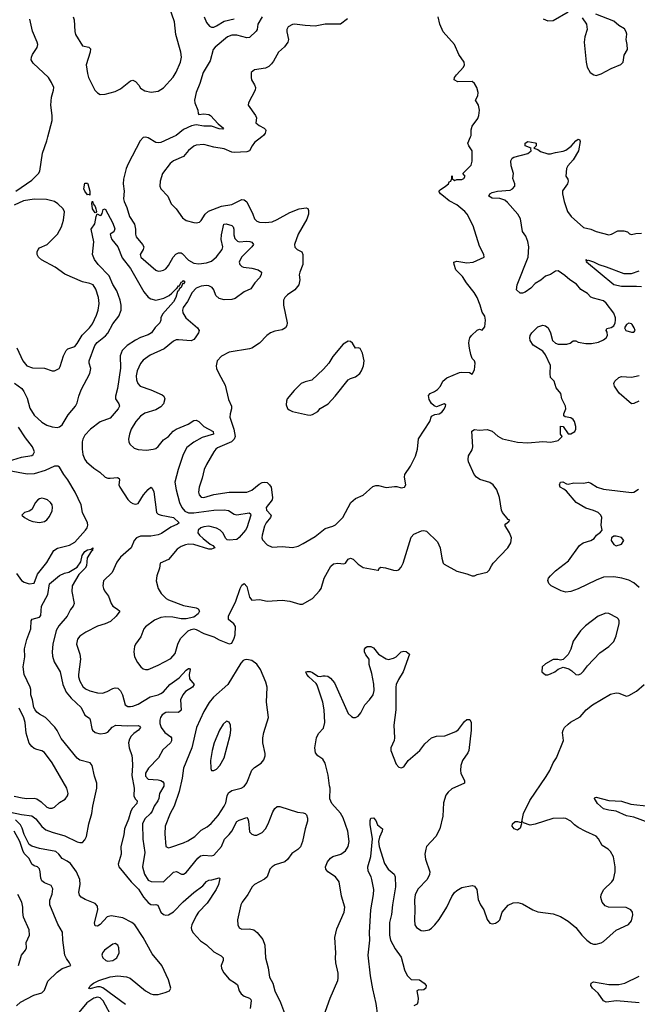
# Model space of a CAD drawing. Header units: inches. Extents: x 1449094 to 1618372, y 389908 to 534307.
# Tile 129 of 256: x 1493614 to 1498496, y 473142 to 480926. Entities that reach past the tile are written whole.
import ezdxf

# ---------------------------------------------------------------- set-up
doc = ezdxf.new("R2010")
doc.units = ezdxf.units.IN
doc.header["$MEASUREMENT"] = 0
doc.layers.add('B4497', color=7, linetype='Continuous')
doc.layers.add('B4498', color=7, linetype='Continuous')

msp = doc.modelspace()

# ---------------------------------------------------------------- linework, layer by layer
at = {"layer": 'B4497', "color": 5}
for points, elevation in [([(1493585.1, 479570), (1493710, 479658.7), (1493763.6, 479710), (1493773.3, 479730), (1493794.7, 479870), (1493829.7, 479970), (1493837.2, 480000)], 660), ([(1494826.6, 480000), (1494730, 479955.9), (1494710, 479952.5), (1494690, 479956.8), (1494630, 479993.5), (1494610, 479997.6), (1494590, 479995.1), (1494566.7, 479970), (1494472.4, 479787.6), (1494456.1, 479750), (1494435.1, 479664.9), (1494432.4, 479630), (1494439.6, 479570), (1494435.6, 479510), (1494440.9, 479490), (1494461.8, 479441.8), (1494483.2, 479370), (1494522.2, 479310), (1494529.1, 479270.9), (1494528.9, 479230), (1494535.3, 479210), (1494584.4, 479150), (1494594.9, 479130), (1494590.4, 479110), (1494566.7, 479070), (1494572.4, 479050), (1494690, 478946), (1494710, 478939.3), (1494730, 478941.3), (1494750, 478945.7), (1494770, 478957.6), (1494790, 478982.4), (1494826.6, 479050), (1494848.4, 479071.6), (1494870, 479083), (1494890, 479082.3), (1494897.7, 479077.7), (1494950, 479026.4), (1494990, 479002.2), (1495030, 478997.3), (1495090, 479003.5), (1495130, 479018.7), (1495170, 479052.6), (1495214.5, 479110), (1495220.6, 479130), (1495208.2, 479190), (1495210, 479226), (1495228.3, 479310), (1495247.7, 479312.3), (1495290, 479299.6), (1495302.6, 479290), (1495308.1, 479270), (1495306.5, 479226.5), (1495315.8, 479195.8), (1495334.8, 479174.8), (1495350.2, 479170.2), (1495410, 479176.4), (1495433.9, 479173.9), (1495448.1, 479168.1), (1495461.6, 479150), (1495448, 479130), (1495368.1, 479050), (1495350.2, 479010), (1495353.4, 478990), (1495370, 478974.6), (1495382.8, 478970), (1495450, 478962.9), (1495498.8, 478950), (1495525.5, 478930), (1495523.8, 478910), (1495510, 478885.2), (1495474, 478846), (1495442.2, 478797.8), (1495390, 478775.1), (1495316.6, 478723.4), (1495290, 478713.5), (1495230, 478710.6), (1495190, 478721.1), (1495166, 478746), (1495149, 478790), (1495135.8, 478810), (1495110, 478821.3), (1495090, 478823.8), (1495050, 478818.7), (1495010, 478803.9), (1494979, 478770), (1494940.4, 478699.6), (1494905.4, 478650), (1494900.2, 478630), (1494903.2, 478610), (1494926.5, 478570), (1495020.3, 478490), (1495032, 478470), (1495027.4, 478450), (1495000.3, 478410), (1494990, 478396.9), (1494970, 478387.6), (1494870, 478396.5), (1494850, 478394.8), (1494830, 478386.2), (1494756, 478324), (1494646.9, 478273.1), (1494590, 478233.7), (1494570, 478209.6), (1494542, 478150), (1494536, 478110), (1494538.8, 478078.8), (1494549.1, 478050), (1494567.2, 478030), (1494650, 477999.7), (1494739.5, 477959.5), (1494754.4, 477950), (1494762.6, 477930), (1494750.3, 477890), (1494730, 477866.6), (1494690, 477843.1), (1494603.7, 477816.3), (1494570, 477791), (1494531.3, 477750), (1494494.7, 477690), (1494482.7, 477650), (1494475.3, 477610), (1494476.4, 477590), (1494485.5, 477570), (1494519.3, 477539.3), (1494550, 477527.9), (1494616.9, 477523.1), (1494670, 477530.3), (1494690, 477537.6), (1494707.7, 477552.3), (1494750, 477605.2), (1494791.1, 477630), (1494827.6, 477672.4), (1494850, 477689.1), (1494946.6, 477730), (1494990, 477757.3), (1495010, 477760.7), (1495030, 477750.7), (1495070.5, 477710), (1495142.4, 477670), (1495146, 477650), (1495056.8, 477623.2), (1494990, 477586.1), (1494936.8, 477543.2), (1494906, 477490), (1494866.2, 477370), (1494841.5, 477270), (1494850.2, 477210), (1494878.5, 477110), (1494896.6, 477070), (1494920.8, 477040.8), (1494950, 477026.8), (1494990, 477027.1), (1495150, 477049.2), (1495231.2, 477051.2), (1495265.9, 477045.9), (1495310, 477018.2), (1495330, 477012.6), (1495428.6, 477028.6), (1495438.8, 477018.8), (1495440.8, 477010), (1495409.5, 476910), (1495399.1, 476890), (1495350, 476832.8), (1495330, 476816.8), (1495271, 476811), (1495255.1, 476815.1), (1495245, 476825), (1495220.5, 476870), (1495199.9, 476890), (1495170, 476907.8), (1495110, 476923.1), (1495070, 476918), (1495046.9, 476910), (1495025.2, 476890), (1495022.4, 476870), (1495036.5, 476850), (1495064.2, 476824.2), (1495120.2, 476780.2), (1495140.7, 476770), (1495156, 476750), (1495130, 476739.5), (1495110, 476740.5), (1494990, 476778.1), (1494950, 476779.5), (1494925.3, 476774.7), (1494890, 476761.5), (1494859.7, 476740.3), (1494790, 476659.8), (1494725.5, 476630), (1494720.4, 476590), (1494698.4, 476530), (1494694, 476490), (1494708.7, 476430), (1494732.2, 476390), (1494771.8, 476351.8), (1494790, 476341.3), (1494910, 476295.6), (1495010, 476277.3), (1495024.7, 476270), (1495034.8, 476250), (1495024.7, 476230), (1494990, 476204), (1494930.7, 476189.3), (1494890.5, 476189.5), (1494824.1, 476204.1), (1494770, 476205.3), (1494730, 476200.3), (1494680.8, 476179.2), (1494610, 476127.6), (1494595.3, 476110), (1494572.9, 476047.1), (1494529.2, 475990), (1494520.8, 475970), (1494515.6, 475930), (1494522, 475890), (1494544.8, 475844.8), (1494570.7, 475810), (1494590, 475795.5), (1494610, 475790.4), (1494630.5, 475790.5), (1494710, 475822.4), (1494810, 475875.5), (1494843.8, 475916.2), (1494864.2, 475990), (1494886.3, 476033.7), (1494945.6, 476094.4), (1494970, 476106.4), (1494990, 476110.7), (1495010, 476106), (1495070, 476074), (1495147.7, 476047.7), (1495190, 476023.8), (1495270, 475991), (1495290, 475998), (1495310, 476038), (1495316.9, 476063.1), (1495319.2, 476130), (1495307.6, 476150), (1495265.6, 476185.6), (1495265.6, 476210), (1495322.6, 476330), (1495356.3, 476430), (1495370, 476455.5), (1495390, 476470.4), (1495410, 476444.7), (1495430, 476360.7), (1495450, 476337.1), (1495510, 476341.6), (1495570, 476330.7), (1495690, 476336.3), (1495750, 476330.4), (1495830, 476304.9), (1495850, 476304.9), (1495930, 476350.5), (1495984.5, 476410), (1495997, 476430), (1496022, 476510), (1496074, 476606), (1496094.9, 476625.1), (1496130, 476630.4), (1496176.3, 476623.7), (1496190, 476630.7), (1496210, 476660.7), (1496230, 476670.7), (1496250, 476660.7), (1496290, 476622), (1496330, 476596.3), (1496446, 476574), (1496450, 476574), (1496455.3, 476590), (1496470, 476597.3), (1496506.3, 476593.7), (1496570, 476574.3), (1496590, 476572), (1496610, 476577.1), (1496630, 476597.3), (1496645.6, 476630), (1496710, 476836), (1496730, 476859.1), (1496790, 476884.9), (1496810, 476887.3), (1496830, 476882.8), (1496917.3, 476797.3), (1496937.1, 476750), (1496950.5, 476670.5), (1496962.8, 476630), (1496970, 476621), (1497070, 476566), (1497150, 476546), (1497190, 476531), (1497210, 476531), (1497230, 476541), (1497310, 476558), (1497325.6, 476574.4), (1497342.7, 476610), (1497358, 476630), (1497473.2, 476750), (1497497.2, 476790), (1497502.7, 476830), (1497486.6, 476870), (1497449.5, 476930), (1497458, 476942), (1497482, 476958), (1497488.7, 476970), (1497475.3, 476975.3), (1497429.6, 477030), (1497421.6, 477050), (1497407.9, 477147.9), (1497385.1, 477210), (1497357, 477250), (1497330, 477267.6), (1497251, 477291), (1497224.5, 477310), (1497207, 477330), (1497162.9, 477430), (1497159.6, 477450), (1497162.4, 477477.6), (1497190, 477526), (1497195.6, 477550), (1497187, 477673), (1497210, 477686.4), (1497250, 477681.7), (1497310, 477686.7), (1497350, 477672.7), (1497392.7, 477632.7), (1497430, 477612), (1497550, 477587.2), (1497630, 477582), (1497750, 477592), (1497813.2, 477586.8), (1497870, 477600.7), (1497902, 477630), (1497889.5, 477649.5), (1497890, 477712), (1497910, 477711), (1497950, 477652), (1497970, 477651.3), (1498002, 477670), (1498009, 477690), (1498009.2, 477710), (1497999.5, 477750), (1497990, 477765.2), (1497970, 477779.5), (1497926.6, 477786.6), (1497915.3, 477795.3), (1497916, 477810), (1497931.6, 477850), (1497929.6, 477870), (1497899.6, 477930), (1497891.8, 477970), (1497855.3, 478015.3), (1497839, 478070), (1497810, 478098), (1497806.9, 478130), (1497810, 478192.3), (1497770, 478277.6), (1497750, 478305.1), (1497672.1, 478352.1), (1497649.4, 478390), (1497646, 478410), (1497649.2, 478430), (1497661.2, 478450), (1497710, 478498.8), (1497750, 478510.4), (1497770, 478505.3), (1497791.8, 478490), (1497811.1, 478451.1), (1497826.9, 478390), (1497850, 478369.1), (1497870, 478362), (1497938.2, 478361.8), (1497965.2, 478370), (1497990, 478386.8), (1498010, 478386.8), (1498030, 478377.3), (1498090, 478366), (1498134.7, 478365.3), (1498190, 478377.3), (1498230, 478394.4), (1498249.5, 478410), (1498259.6, 478430), (1498256.9, 478456.9), (1498249.3, 478470), (1498254, 478486), (1498290, 478492.2), (1498310, 478506), (1498321, 478530), (1498323.5, 478550), (1498323.5, 478570), (1498310, 478605.2), (1498250, 478686), (1498230, 478704.5), (1498150, 478724), (1498130, 478734), (1498102.8, 478762.8), (1498050, 478793.6), (1498016.4, 478836.4), (1497962.7, 478870), (1497924.5, 478904.5), (1497870, 478941.2), (1497850, 478939.3), (1497810, 478912.7), (1497770, 478898), (1497734.1, 478865.9), (1497690, 478841.3), (1497655.8, 478804.2), (1497610, 478772.4), (1497590, 478765.1), (1497570, 478764.7), (1497542, 478790), (1497546, 478830), (1497632.9, 479050), (1497638.5, 479130), (1497630, 479174), (1497613.9, 479213.9), (1497590, 479253.2), (1497572.3, 479352.3), (1497551.1, 479390), (1497470, 479481.4), (1497450, 479498.4), (1497410, 479511.8), (1497350, 479515.3), (1497323, 479530), (1497329.7, 479550), (1497350, 479559.7), (1497391.6, 479571.6), (1497490, 479578.5), (1497509.8, 479590.2), (1497528.2, 479610), (1497527.1, 479630), (1497511.3, 479670), (1497517.2, 479710), (1497499.3, 479770), (1497495.3, 479810), (1497507.9, 479832.1), (1497519.8, 479840.2), (1497630, 479868.8), (1497656.3, 479890), (1497654, 479906), (1497658, 479910), (1497609.3, 479929.3), (1497609.2, 479950.8), (1497630, 479962.8), (1497690, 479954), (1497696, 479950), (1497697.3, 479930), (1497678, 479910), (1497710, 479899.5), (1497730, 479885.2), (1497790, 479865.3), (1497810, 479865.3), (1497850, 479876.9), (1497910, 479885.8), (1497930, 479894.3), (1497972.5, 479927.5), (1498010, 479968.2), (1498030, 479982), (1498038.4, 479978.4), (1498044.5, 479964.5), (1498032.2, 479890), (1497990, 479818.7), (1497948.1, 479770), (1497937.4, 479750), (1497930.6, 479690.6), (1497946, 479666), (1497950.5, 479650), (1497944.4, 479630), (1497905.6, 479574.4), (1497904.4, 479550), (1497917.3, 479490), (1497945.3, 479410), (1497974, 479370), (1498070, 479283), (1498130, 479270.6), (1498170, 479250.7), (1498270, 479226), (1498293.2, 479230), (1498341.7, 479258.3), (1498390, 479258.4), (1498418, 479250), (1498434.4, 479234.4), (1498450, 479227.7), (1498483.9, 479236.1), (1498530, 479239.6)], 660), ([(1495528.9, 480000), (1495470, 479956.4), (1495451.3, 479930), (1495432, 479890), (1495410, 479881.2), (1495310, 479876.1), (1495290, 479879.9), (1495230, 479905), (1495150, 479919.5), (1495070, 479940.3), (1495010, 479934.2), (1494990, 479927.6), (1494950, 479892.5), (1494910, 479845.7), (1494830, 479811.1), (1494804.9, 479790), (1494744, 479710), (1494724.9, 479650), (1494722.4, 479610), (1494730.5, 479590), (1494784.4, 479530), (1494810.4, 479470.4), (1494852, 479432), (1494900.5, 479360.5), (1494930, 479338.7), (1494990, 479322.4), (1495010, 479319.3), (1495034.9, 479325.1), (1495050, 479338), (1495081.3, 479390), (1495107.7, 479412.3), (1495210, 479450.9), (1495290, 479464.2), (1495370, 479504.7), (1495390, 479502.7), (1495410, 479485.3), (1495457.8, 479390), (1495471.3, 479351.3), (1495490, 479332.4), (1495510, 479326.5), (1495558, 479322), (1495610, 479329.2), (1495650, 479346.2), (1495750, 479403.2), (1495824, 479430), (1495878, 479438), (1495893.1, 479433.1), (1495898, 479418), (1495897.4, 479390), (1495883.6, 479350), (1495815.2, 479230), (1495786.7, 479150), (1495790, 479126.8), (1495806.8, 479110), (1495844.9, 479090), (1495853.4, 479070), (1495851.3, 478991.3), (1495827.4, 478930), (1495824.2, 478910), (1495828.8, 478870), (1495821.1, 478830), (1495790.3, 478790), (1495730.5, 478750), (1495710.5, 478730), (1495698.4, 478710), (1495698.7, 478670), (1495729.2, 478530), (1495727.1, 478510), (1495716.1, 478490), (1495690, 478474.8), (1495630, 478464.1), (1495595.8, 478450), (1495567.6, 478430), (1495510.1, 478369.9), (1495450, 478329.7), (1495430, 478323.1), (1495270, 478298.4), (1495210, 478266), (1495176, 478230), (1495166.8, 478190), (1495170.7, 478170), (1495187.3, 478130), (1495237.6, 478037.6), (1495265.1, 477925.1), (1495288.7, 477870), (1495288.9, 477850), (1495278.2, 477810), (1495276.4, 477783.6), (1495308.1, 477688.1), (1495316.6, 477630), (1495310.4, 477609.6), (1495289.4, 477590), (1495178.9, 477541.1), (1495163.6, 477530), (1495149.2, 477510), (1495090.1, 477409.9), (1495072.9, 477370), (1495057, 477303), (1495032.2, 477230), (1495027.3, 477190), (1495032, 477170), (1495050, 477152), (1495070, 477150.3), (1495147.8, 477172.2), (1495270, 477191), (1495410, 477191.3), (1495450, 477206.4), (1495506.5, 477253.5), (1495530, 477267.2), (1495550, 477271.1), (1495570, 477266.4), (1495590.1, 477250.1), (1495602.7, 477230), (1495613.7, 477150), (1495610.9, 477130), (1495562.8, 477070), (1495564.2, 477050), (1495602.3, 477010), (1495596.5, 476990), (1495562.6, 476950), (1495550, 476923.7), (1495530.2, 476850), (1495529.1, 476830), (1495534.7, 476814.7), (1495570, 476774), (1495610, 476756.9), (1495690, 476761.3), (1495770, 476754.9), (1495814.5, 476765.5), (1495855.5, 476784.5), (1495950, 476840.3), (1496030, 476903.1), (1496090, 476921.7), (1496110, 476933.4), (1496168.2, 476990), (1496231.5, 477110), (1496270, 477142.4), (1496330, 477166.7), (1496405, 477235), (1496430, 477243.7), (1496450, 477242.8), (1496510, 477227.5), (1496576.9, 477236.9), (1496595.9, 477235.9), (1496630, 477224.9), (1496657, 477230), (1496667, 477250), (1496655.1, 477310), (1496658.7, 477330), (1496704.1, 477395.9), (1496743.3, 477476.7), (1496759.7, 477530), (1496766.8, 477613.2), (1496856, 477750), (1496870, 477791.3), (1496895.1, 477804.9), (1496930, 477810.5), (1496950, 477824.6), (1496970, 477847.2), (1496980.7, 477870), (1496982, 477882), (1496970, 477889.2), (1496910, 477866), (1496890, 477873.3), (1496870, 477893), (1496850, 477923.6), (1496845.2, 477954.8), (1496857.6, 477970), (1496893.9, 477986.1), (1496917.7, 478002.3), (1496939.6, 478030), (1496959.3, 478070), (1496990, 478094.9), (1497090, 478137.3), (1497110, 478140.7), (1497170, 478138), (1497190, 478124.7), (1497210, 478158.8), (1497215.6, 478210), (1497210, 478228.7), (1497190, 478248), (1497180.5, 478280.5), (1497169.5, 478330.5), (1497164.5, 478370), (1497166.6, 478390), (1497172.7, 478410), (1497186.6, 478430), (1497230, 478470.7), (1497250, 478478.8), (1497270, 478471), (1497290, 478498), (1497295.4, 478550), (1497290, 478582), (1497270, 478614), (1497255.4, 478670), (1497231.1, 478730), (1497206, 478770), (1497146, 478846), (1497115.4, 478895.4), (1497062.3, 478950), (1497047.8, 478990), (1497046.6, 479010), (1497070, 479017.1), (1497150, 479003.7), (1497198, 479010), (1497286, 479050), (1497282, 479070), (1497250, 479135.3), (1497197.6, 479297.6), (1497151.3, 479390), (1497133.3, 479410), (1497070, 479461.7), (1497010, 479493.3), (1496963.5, 479530), (1496941.4, 479550), (1496928.7, 479570), (1496937.4, 479582.6), (1496978.9, 479610), (1497003, 479630), (1497010, 479644), (1497022, 479650), (1497029.2, 479670.8), (1497030, 479692), (1497034, 479690), (1497034, 479670), (1497050, 479654), (1497070, 479662), (1497110, 479662), (1497126, 479670), (1497135.3, 479690), (1497118, 479710), (1497183.3, 479776.7), (1497191.4, 479808.6), (1497191.5, 479890), (1497163.7, 479930), (1497157.6, 479950), (1497177.7, 480000)], 680), ([(1493592.7, 478332.7), (1493640.2, 478230), (1493670.2, 478190.2), (1493714.5, 478174.5), (1493810.3, 478170.3), (1493870, 478150.5), (1493890, 478150.6), (1493925.2, 478170), (1493935.2, 478184.8), (1493961.5, 478270), (1493982, 478310), (1493996.2, 478323.8), (1494050, 478343), (1494070, 478366), (1494107.4, 478432.6), (1494165.1, 478490), (1494190, 478522), (1494222.4, 478590), (1494235.1, 478630), (1494242.6, 478682.6), (1494236.3, 478730), (1494217, 478797), (1494195.1, 478830), (1494170, 478841.3), (1494110, 478853), (1493970, 478913.6), (1493896, 478970), (1493787.3, 479027.3), (1493762.9, 479050), (1493753.3, 479070), (1493751.5, 479090), (1493759.6, 479110), (1493770, 479121.6), (1493832.3, 479150), (1493914, 479230), (1493945.1, 479290), (1493959.4, 479340.6), (1493967.3, 479407.3), (1493957, 479430), (1493915.1, 479470), (1493888.4, 479488.4), (1493825.6, 479505.6), (1493730, 479508.7), (1493645.4, 479494.6), (1493570, 479461.2)], 660), ([(1493573.6, 478053.6), (1493630.1, 478010.1), (1493647, 477987), (1493674.5, 477934.5), (1493694.1, 477854.1), (1493730, 477799.1), (1493790, 477743.8), (1493830, 477721.7), (1493870, 477706.5), (1493910, 477702.4), (1493930, 477707.9), (1493950, 477723.6), (1493998.7, 477801.3), (1494056.3, 477870), (1494070, 477898.4), (1494081.6, 477950), (1494100.8, 477999.2), (1494169.8, 478130), (1494175.6, 478170), (1494163.5, 478210), (1494162.4, 478230), (1494208.4, 478350), (1494226, 478374), (1494292.5, 478427.5), (1494311, 478449), (1494350, 478522.2), (1494397.1, 478582.9), (1494415.5, 478630), (1494415.4, 478670), (1494408.6, 478710), (1494383.3, 478783.3), (1494350, 478834.2), (1494322, 478902), (1494234.5, 478990), (1494205.1, 479030), (1494189.8, 479070), (1494201.1, 479170), (1494180.5, 479270), (1494208.1, 479311.9), (1494217.6, 479370), (1494227.3, 479392.7), (1494250, 479379.3), (1494257.7, 479382.3), (1494265.4, 479394.6), (1494273.2, 479426.8), (1494290, 479430.6), (1494350, 479318.4), (1494366.2, 479273.8), (1494358.4, 479250), (1494330.4, 479229.6), (1494333.8, 479210), (1494343.8, 479190), (1494390, 479132), (1494424.3, 479044.3), (1494490, 478958.6), (1494595.9, 478775.9), (1494630, 478732), (1494650, 478718.3), (1494690, 478710.1), (1494755, 478725), (1494795.3, 478744.7), (1494816.8, 478763.2), (1494850, 478799.5), (1494857.5, 478802.5), (1494870, 478821.6), (1494876.9, 478823.1), (1494890, 478850.3), (1494904, 478856), (1494910, 478864), (1494918.4, 478858.4), (1494918.4, 478850), (1494910, 478839.5), (1494902.4, 478837.6), (1494891, 478810), (1494878, 478802), (1494870, 478782.9), (1494863, 478777), (1494848.9, 478730), (1494830, 478695.6), (1494742.5, 478597.5), (1494730.2, 478570), (1494729, 478550), (1494720.9, 478530), (1494685.8, 478494.2), (1494656.5, 478450), (1494630, 478433.8), (1494570, 478413.2), (1494530, 478392.4), (1494464.7, 478350), (1494424.8, 478310), (1494408.9, 478270), (1494412, 478172), (1494387.5, 478010), (1494371, 477950), (1494372, 477930), (1494398.3, 477890), (1494402.7, 477870), (1494392.7, 477850), (1494330, 477776.4), (1494250, 477748.1), (1494175, 477690), (1494130, 477642), (1494112.4, 477610), (1494107.7, 477590), (1494107.8, 477532.2), (1494113.9, 477490), (1494128.3, 477450), (1494143.8, 477430), (1494201.3, 477381.3), (1494247.4, 477350), (1494290, 477310.2), (1494310, 477302.6), (1494330, 477301.5), (1494388, 477308), (1494399.9, 477299.9), (1494403.8, 477290), (1494398.5, 477250), (1494406.7, 477230), (1494470, 477132.4), (1494490, 477112.4), (1494510, 477101.7), (1494530, 477096.5), (1494550, 477101.1), (1494593.2, 477170), (1494630, 477213.4), (1494651.8, 477231.8), (1494662, 477222), (1494673.7, 477193.7), (1494695.5, 477030), (1494710, 477017.5), (1494732.7, 477010), (1494830, 476991.9), (1494874.9, 476950), (1494862.6, 476937.4), (1494810, 476915.8), (1494734.6, 476865.4), (1494710, 476854.7), (1494650, 476843.6), (1494570, 476843.5), (1494537.6, 476830), (1494519.6, 476810), (1494496, 476750), (1494410, 476676.2), (1494382.8, 476637.2), (1494344.7, 476555.3), (1494276.4, 476490), (1494272.4, 476450), (1494277.1, 476430), (1494285.5, 476410), (1494317.1, 476370), (1494337.6, 476310), (1494350.4, 476290), (1494387.4, 476267.4), (1494404.9, 476250), (1494377.8, 476210), (1494331.3, 476168.7), (1494290.1, 476149.9), (1494230, 476130.7), (1494136.7, 476083.3), (1494090, 476053), (1494072.2, 476030), (1494063.7, 475990), (1494088.8, 475910), (1494094.6, 475870), (1494078, 475750), (1494079.6, 475730), (1494090, 475697.3), (1494114.6, 475654.6), (1494135.8, 475635.8), (1494170, 475620.3), (1494230, 475604.4), (1494270, 475601.8), (1494305.2, 475614.8), (1494350, 475639), (1494370, 475644.6), (1494390, 475641.3), (1494410, 475620.4), (1494427.9, 475590), (1494449.1, 475509.1), (1494470, 475497.6), (1494490, 475496), (1494510, 475499.6), (1494550, 475516.5), (1494645.8, 475574.2), (1494710, 475588.7), (1494730, 475600.2), (1494750, 475613.8), (1494800.7, 475670), (1494875.4, 475724.6), (1494930, 475782.8), (1494950, 475798), (1494957.4, 475797.4), (1494961.6, 475790), (1494953.5, 475750), (1494955.8, 475715.8), (1494992.9, 475670), (1494980.8, 475650), (1494925.1, 475614.9), (1494903.2, 475590), (1494886.2, 475550), (1494890, 475467), (1494870, 475448.7), (1494790, 475452.5), (1494770, 475449.7), (1494740.9, 475430), (1494728.1, 475410), (1494722.4, 475390), (1494722.6, 475362.6), (1494732.7, 475330), (1494761.1, 475290), (1494810, 475256.5), (1494814.4, 475250), (1494815.2, 475224.8), (1494807.7, 475210), (1494746.3, 475153.7), (1494711.8, 475090), (1494633.7, 475010), (1494609, 474970), (1494610, 474947.3), (1494630, 474923), (1494710, 474917.6), (1494730, 474912.4), (1494744.3, 474904.3), (1494755, 474890), (1494753.1, 474866.9), (1494719, 474810), (1494714.3, 474770), (1494706.2, 474750), (1494678.4, 474710), (1494662.3, 474670), (1494648.5, 474651.5), (1494603.9, 474610), (1494586.4, 474570), (1494587.6, 474447.6), (1494602.7, 474342.7), (1494585.2, 474230), (1494600.5, 474170), (1494630, 474123.2), (1494653.3, 474113.3), (1494750, 474110.2), (1494830, 474187.3), (1494853, 474193), (1494892.1, 474172.1), (1494910, 474172), (1494930, 474185.7), (1495022.4, 474297.6), (1495044.7, 474315.3), (1495070, 474322), (1495130, 474315.9), (1495150, 474320.8), (1495209, 474391), (1495232.6, 474447.4), (1495270, 474485), (1495290, 474512.2), (1495330, 474587.7), (1495350, 474599.3), (1495410, 474619.1), (1495418, 474610), (1495423.7, 474590), (1495430, 474506.8), (1495450, 474487.7), (1495470, 474480.5), (1495490, 474480.5), (1495530, 474501.6), (1495556.9, 474530), (1495578.9, 474570), (1495615.2, 474664.8), (1495630, 474690.6), (1495650, 474706), (1495670, 474704.9), (1495810, 474662), (1495856.3, 474656.3), (1495870.7, 474650.7), (1495880.7, 474640.7), (1495890, 474614), (1495888.2, 474590), (1495870.4, 474530), (1495850.4, 474430), (1495832.9, 474387.1), (1495813.3, 474366.7), (1495764.4, 474335.6), (1495730, 474286.6), (1495710.7, 474270), (1495634.4, 474245.6), (1495610.6, 474230), (1495592.7, 474210), (1495570, 474149.3), (1495548.9, 474131.1), (1495471.3, 474088.7), (1495452.4, 474070), (1495417.6, 474010), (1495372.2, 473950), (1495362, 473930), (1495335.8, 473810), (1495338.4, 473770), (1495350, 473747.7), (1495370, 473737.1), (1495430, 473740.3), (1495464, 473730), (1495492.7, 473710), (1495536, 473656), (1495551.2, 473611.2), (1495556.9, 473510), (1495578.3, 473430), (1495590, 473356), (1495614.4, 473310), (1495630.5, 473250), (1495676.7, 473156.7), (1495715.5, 473050)], 640), ([(1498530, 478814.3), (1498490, 478818.2), (1498370, 478816.6), (1498310, 478830.6), (1498095.1, 479010), (1498098, 479018), (1498088, 479030), (1498102, 479022), (1498110, 479024.9), (1498150, 479012.3), (1498190.9, 478990.9), (1498250, 478973.8), (1498390, 478918.9), (1498450, 478919), (1498510, 478942)], 640), ([(1498507.7, 477910), (1498470, 477891.5), (1498450, 477889.5), (1498353.2, 477973.2), (1498314.8, 478030), (1498311.6, 478050), (1498318.9, 478070), (1498350, 478098.4), (1498370, 478104.9), (1498450, 478101.6), (1498510, 478113.7)], 640), ([(1493524.9, 477435.1), (1493630, 477467.5), (1493710, 477482.2), (1493722, 477490), (1493730.8, 477510), (1493716.5, 477550), (1493661.3, 477621.3), (1493605.2, 477705.2)], 640), ([(1493590, 476547.7), (1493630, 476492.2), (1493650, 476478.9), (1493690, 476467.4), (1493728.1, 476471.9), (1493756, 476544), (1493830, 476636.4), (1493884.8, 476730), (1493912.6, 476747.4), (1494009, 476771), (1494050, 476794.9), (1494135.1, 476890), (1494146.6, 476910), (1494151.8, 476930), (1494150.9, 476950), (1494111.4, 477030), (1494100.3, 477090), (1494052.7, 477190), (1493995.2, 477290), (1493963.7, 477330), (1493930, 477389.7), (1493916.9, 477396.9), (1493890, 477396.5), (1493816.2, 477363.8), (1493730, 477334.9), (1493673.1, 477333.1), (1493530, 477359.1)], 640), ([(1498510, 476438.4), (1498470, 476473.4), (1498430, 476495.2), (1498372.6, 476512.6), (1498310, 476521.3), (1498230, 476519.8), (1498170, 476495.6), (1498030, 476427.3), (1497970, 476405.3), (1497930, 476401.1), (1497894, 476410), (1497814, 476450), (1497797.2, 476470), (1497790, 476494), (1497794, 476510), (1497809, 476530), (1497849.2, 476570), (1497951.4, 476648.6), (1498039.3, 476770), (1498069, 476790), (1498128.7, 476810), (1498154.5, 476825.5), (1498174, 476850), (1498206.3, 476873.7), (1498219, 476890), (1498209.6, 476929.6), (1498216.8, 476990), (1498208.2, 477010), (1498187.6, 477030), (1498150, 477046.6), (1498090, 477063.8), (1498013.6, 477110), (1497937.8, 477197.8), (1497916.1, 477216.1), (1497887.3, 477230), (1497880.7, 477250), (1497890, 477270.7), (1497907.2, 477272.8), (1497935.9, 477255.9), (1497950, 477254.4), (1497995.7, 477264.3), (1498070, 477263.2), (1498110, 477270.4), (1498130, 477263), (1498179.1, 477230), (1498230, 477214), (1498450, 477188.7), (1498470, 477192.4), (1498506.3, 477213.7)], 640), ([(1493541.5, 474661.5), (1493630, 474642.1), (1493711.5, 474631.5), (1493741.3, 474610), (1493788.7, 474548.7), (1493822, 474522), (1493870, 474502), (1493970, 474475), (1494070, 474426.8), (1494090, 474420.6), (1494110, 474422.2), (1494130, 474441.7), (1494142.3, 474470), (1494161.8, 474570), (1494184.6, 474650), (1494193.2, 474710), (1494224.2, 474850), (1494224.1, 474890), (1494205.1, 474945.1), (1494188.2, 475030), (1494170.8, 475050.8), (1494090, 475073.8), (1494068.8, 475088.8), (1493943.4, 475243.4), (1493910, 475307.8), (1493892.4, 475332.4), (1493819.7, 475410), (1493770, 475435.8), (1493750, 475452), (1493737.1, 475470), (1493727, 475490), (1493715.3, 475550), (1493701.9, 475590), (1493702.6, 475630), (1493698.2, 475650), (1493649.9, 475750), (1493642.2, 475810), (1493655.1, 475890), (1493651.7, 475951.7), (1493670, 476026.7), (1493703.7, 476110), (1493704.8, 476175.2), (1493713, 476187), (1493770, 476203.7), (1493782.8, 476217.2), (1493788, 476290), (1493837.4, 476382.6), (1493850, 476465.5), (1493930, 476531.4), (1493969, 476550), (1494002, 476558), (1494070, 476599.3), (1494098.6, 476641.4), (1494107.7, 476690), (1494130, 476723.2), (1494150, 476736.1), (1494178.6, 476741.4), (1494192, 476750), (1494190.5, 476730), (1494178.8, 476721.2), (1494149, 476671), (1494141.7, 476610), (1494131.1, 476590), (1494081, 476539), (1494030.3, 476450), (1494025.8, 476405.8), (1494044, 476310), (1494037.3, 476290), (1494017.1, 476262.9), (1493990.4, 476210), (1493924.6, 476135.4), (1493901.5, 476098.5), (1493877.6, 475990), (1493871.8, 475930), (1493873.6, 475893.6), (1493886.8, 475850), (1493934.1, 475770), (1493955.6, 475670), (1493981.2, 475610), (1494022.3, 475562.3), (1494100.1, 475490), (1494129.4, 475429.4), (1494165.5, 475405.5), (1494172.2, 475392.2), (1494183.9, 475323.9), (1494190.3, 475310), (1494210, 475291.5), (1494250, 475281.6), (1494290, 475285.2), (1494310, 475294.3), (1494346.5, 475333.5), (1494375.3, 475350), (1494463.1, 475343.1), (1494550, 475346.4), (1494561.1, 475341.1), (1494568.2, 475330), (1494554, 475310), (1494516.2, 475283.8), (1494496.7, 475263.3), (1494482.1, 475237.9), (1494475.1, 475210), (1494478.9, 475170), (1494501.1, 475110), (1494504.6, 475084.6), (1494506.8, 475030), (1494501.5, 474950), (1494518.7, 474850), (1494517.8, 474790), (1494527.2, 474767.2), (1494544, 474750), (1494540.6, 474730), (1494505.8, 474694.2), (1494492.5, 474670), (1494474.1, 474605.9), (1494443.5, 474530), (1494437, 474483), (1494414.4, 474390), (1494417.6, 474330), (1494391.7, 474250), (1494397.8, 474230), (1494494.4, 474110), (1494553.1, 474053.1), (1494592.7, 473990), (1494630, 473947.7), (1494650, 473931.9), (1494670, 473928.5), (1494691.1, 473931.1), (1494706.1, 473926.1), (1494730.2, 473870), (1494750, 473851.3), (1494770, 473846.7), (1494791.5, 473850), (1494830, 473873.2), (1494906.9, 473953.1), (1494990, 474026.8), (1495061.9, 474078.1), (1495090, 474112.4), (1495110, 474123.1), (1495134.1, 474125.9), (1495190, 474142.8), (1495197.5, 474137.5), (1495186, 474090), (1495166.2, 474050), (1495097.1, 473942.9), (1495028, 473872), (1495010, 473842.6), (1494974.9, 473770), (1494970.3, 473750), (1494973.7, 473730), (1494986.5, 473706.5), (1495043.1, 473643.1), (1495091.8, 473611.8), (1495150, 473557.4), (1495206.3, 473526.3), (1495222, 473510), (1495221.5, 473490), (1495206.3, 473450), (1495210, 473424.4), (1495227.2, 473390), (1495270, 473340.3), (1495320.3, 473310), (1495335.8, 473295.8), (1495350, 473247.7), (1495364.1, 473224.1), (1495387.9, 473207.9), (1495431.8, 473191.8), (1495440.2, 473180.2), (1495444.4, 473170), (1495436.3, 473110)], 620), ([(1496018.7, 473050), (1496069.7, 473190), (1496128.2, 473330), (1496132.6, 473350), (1496131.2, 473388.8), (1496112.6, 473470), (1496109.7, 473509.7), (1496112.6, 473550), (1496106.6, 473670), (1496121.1, 473738.9), (1496178, 473870), (1496184.2, 473910), (1496157.7, 473997.7), (1496138.7, 474110), (1496110, 474149.6), (1496049.6, 474190), (1496035.1, 474210), (1496032.8, 474230), (1496046.9, 474270), (1496070, 474297), (1496090, 474311.7), (1496152.7, 474330), (1496190, 474355.5), (1496210, 474390.8), (1496218.7, 474430), (1496206.9, 474510), (1496170, 474617.2), (1496150, 474652.7), (1496081.2, 474730), (1496066.3, 474766.3), (1496069.2, 474850), (1496062.7, 474870), (1496053.4, 474953.4), (1496029.6, 475049.6), (1496010, 475081.2), (1495970, 475106), (1495951.6, 475131.6), (1495946.6, 475170), (1495959.7, 475250), (1495975.8, 475284.2), (1496015.1, 475324.9), (1496026.6, 475370), (1496020.3, 475470), (1496010.8, 475530), (1495965.7, 475665.7), (1495958.2, 475678.2), (1495898.7, 475730), (1495882.9, 475750), (1495875.3, 475770), (1495885.8, 475774.2), (1495910, 475773.4), (1495930, 475766), (1495970, 475737.3), (1495990, 475733.4), (1496010, 475740.5), (1496030, 475739.3), (1496050, 475735.5), (1496070, 475722), (1496103, 475683), (1496210, 475440.7), (1496236.7, 475416.7), (1496250, 475410.6), (1496270, 475410.6), (1496290, 475420.5), (1496310, 475445.5), (1496342, 475510), (1496379.6, 475550), (1496407.8, 475590), (1496416.8, 475623.2), (1496414.5, 475674.5), (1496397.1, 475757.1), (1496375.6, 475830), (1496376, 475870), (1496350, 475905.2), (1496339.6, 475930), (1496339.5, 475950), (1496350, 475964), (1496362, 475970), (1496390, 475970.4), (1496410, 475960.5), (1496450.3, 475910.3), (1496510, 475872.4), (1496528.6, 475868.6), (1496570, 475878.7), (1496590, 475890.4), (1496630, 475928), (1496650, 475934), (1496670, 475932.7), (1496694.4, 475910), (1496644.7, 475770), (1496608.1, 475710), (1496590.2, 475670), (1496587.5, 475650), (1496587.3, 475470), (1496571.4, 475348.6), (1496576.1, 475250), (1496573.1, 475226.9), (1496548.8, 475170), (1496547, 475150), (1496590, 475041), (1496610, 475016), (1496630, 475010.8), (1496650, 475021), (1496683.7, 475070), (1496778, 475150), (1496818, 475202), (1496870, 475248), (1496910, 475261.6), (1496976.1, 475263.9), (1497061.7, 475298.3), (1497083.8, 475316.2), (1497130, 475379.1), (1497150, 475393), (1497173, 475393), (1497182, 475370), (1497183.8, 475310), (1497164.4, 475150), (1497155.8, 475130), (1497114, 475070), (1497102.4, 475030), (1497098.4, 474990), (1497101.3, 474970), (1497130.6, 474910), (1497130.7, 474890), (1497030, 474844.7), (1497000.2, 474819.8), (1496983.7, 474796.3), (1496964.5, 474735.5), (1496958.7, 474630), (1496935.8, 474530), (1496902.4, 474470), (1496830.4, 474390), (1496823.7, 474370), (1496818, 474330), (1496822.6, 474290), (1496856.5, 474190), (1496852.5, 474167.5), (1496834.9, 474130), (1496763.7, 474056.3), (1496741.1, 474010), (1496734.3, 473965.7), (1496737.8, 473890), (1496734, 473810), (1496738.9, 473770), (1496750, 473748.4), (1496787.1, 473727.1), (1496810, 473723.1), (1496849.7, 473730.3), (1496870, 473744.9), (1496896.9, 473770), (1496930, 473813), (1496989.7, 473910), (1497030, 473994), (1497052.5, 474027.5), (1497070, 474043), (1497110, 474064.9), (1497190, 474080.7), (1497210, 474076), (1497226.8, 474050), (1497238.8, 473970), (1497256, 473930), (1497282.8, 473890), (1497310, 473812), (1497330, 473784.7), (1497350, 473778), (1497376.5, 473783.5), (1497400.2, 473799.8), (1497409.1, 473810.9), (1497429, 473870), (1497474.8, 473925.2), (1497515.1, 473944.9), (1497552.7, 473947.3), (1497590, 473938), (1497670, 473890.4), (1497710, 473874.4), (1497830, 473858.4), (1497890, 473836.3), (1497950, 473798.8), (1498011.3, 473750), (1498058, 473690), (1498098, 473650), (1498130, 473626.8), (1498150, 473618.8), (1498170, 473617.3), (1498210, 473628), (1498230, 473639.1), (1498330, 473727.3), (1498425.6, 473774.4), (1498450, 473802), (1498462, 473850), (1498458, 473870), (1498446, 473890), (1498409, 473909), (1498269.6, 473909.6), (1498242, 473922), (1498219.3, 473950), (1498207, 473987), (1498209.5, 474010), (1498232.3, 474050), (1498294, 474110), (1498307, 474130), (1498320.7, 474190), (1498322, 474230), (1498307.2, 474307.2), (1498283.7, 474350), (1498265.2, 474370), (1498218, 474398), (1498189.6, 474450), (1498172.3, 474472.3), (1498088.3, 474508.3), (1498030, 474539.7), (1498000.8, 474560.8), (1497970, 474591.5), (1497930, 474611.5), (1497910, 474615.1), (1497829, 474611), (1497690, 474565.7), (1497650, 474558.5), (1497597.6, 474577.6), (1497590, 474585.2), (1497584, 474584), (1497596.5, 474650), (1497646.3, 474753.7), (1497777, 474943), (1497804.2, 474990), (1497830, 475050.7), (1497858.4, 475090), (1497911.5, 475228.5), (1497904.5, 475290), (1497909.5, 475310), (1497922, 475330), (1497950, 475358), (1497967.5, 475372.5), (1498044.4, 475415.6), (1498092.7, 475470), (1498142, 475510), (1498285.6, 475594.4), (1498330, 475605.5), (1498350, 475602), (1498410, 475578.8), (1498430, 475582.8), (1498490, 475618), (1498549.2, 475670)], 640), ([(1493570, 474788.9), (1493634.7, 474774.7), (1493670, 474770.2), (1493730, 474772.1), (1493750, 474767.2), (1493784, 474744), (1493830, 474701.3), (1493850, 474692.2), (1493870, 474692.4), (1493890, 474701.6), (1493930, 474737.1), (1493974.7, 474765.3), (1493992.3, 474790), (1493997, 474810), (1493987.6, 474850), (1493870, 475052), (1493810, 475132.7), (1493790, 475147), (1493750, 475155.6), (1493730, 475165.1), (1493710, 475179.6), (1493690, 475207), (1493666.1, 475286.1), (1493656.8, 475370), (1493648, 475408), (1493610, 475484.2)], 640), ([(1498590, 474576.4), (1498470, 474622.7), (1498410, 474633.1), (1498330, 474669), (1498270, 474675.9), (1498230, 474688.2), (1498182.6, 474730), (1498157.2, 474770), (1498161.5, 474778.5), (1498170, 474780.7), (1498270, 474752.6), (1498370, 474747.9), (1498443.8, 474723.8), (1498590, 474708.4)], 620), ([(1494450, 473141.4), (1494271.5, 473271.5), (1494250, 473279.6), (1494230, 473280.5), (1494170, 473264.4), (1494158, 473270), (1494165.7, 473274.3), (1494173, 473290), (1494198.9, 473310), (1494238.7, 473330), (1494330, 473360.1), (1494390, 473368.6), (1494458.7, 473358.7), (1494488.4, 473348.4), (1494608.4, 473250), (1494650, 473225.8), (1494670, 473220.5), (1494710, 473220.8), (1494765.3, 473234.7), (1494797.6, 473250), (1494808.3, 473270), (1494790, 473334.7), (1494737, 473450), (1494662.4, 473542.4), (1494591.7, 473670), (1494525.7, 473770), (1494501, 473790), (1494430, 473827.2), (1494337.4, 473842.6), (1494306.6, 473833.4), (1494250, 473774), (1494230, 473760.7), (1494210, 473761.6), (1494206.5, 473786.5), (1494233.1, 473890), (1494230, 473917.6), (1494210, 473938.9), (1494131.5, 473970), (1494099.7, 473990), (1494085.9, 474005.9), (1494081.8, 474030), (1494093.6, 474090), (1494088.5, 474130), (1494062.4, 474190), (1494014.9, 474254.9), (1493990, 474275.2), (1493950, 474294.6), (1493923.4, 474330), (1493899.8, 474350), (1493770, 474373.6), (1493710, 474393.5), (1493690, 474405.6), (1493650, 474484.7), (1493634.8, 474534.8), (1493621.4, 474561.4), (1493581.1, 474601.1)], 620), ([(1496459, 472959), (1496433.2, 473150), (1496404.6, 473264.6), (1496387.1, 473367.1), (1496369.9, 473530), (1496381.5, 473650), (1496380.2, 473710), (1496389.9, 473890), (1496411.9, 474010), (1496412.6, 474050), (1496399.1, 474130), (1496393.7, 474150), (1496370, 474194.5), (1496365.4, 474230), (1496389.8, 474310), (1496402.3, 474450), (1496384.9, 474564.9), (1496385.7, 474594.3), (1496390, 474614), (1496410, 474616), (1496430, 474594.8), (1496441.5, 474561.5), (1496482.8, 474530), (1496479.3, 474510), (1496457.5, 474462.5), (1496450.2, 474430), (1496457.1, 474390), (1496496.7, 474256.7), (1496527.4, 474210), (1496574.3, 474170), (1496581.2, 474150), (1496583.8, 474070), (1496560.2, 473930), (1496552.5, 473852.5), (1496537.7, 473790), (1496536.2, 473690), (1496545.2, 473650), (1496582.1, 473582.1), (1496630, 473516.3), (1496655.8, 473415.8), (1496676.4, 473370), (1496710, 473337.6), (1496775.5, 473335.5), (1496810.6, 473310), (1496826, 473290), (1496824, 473270), (1496810, 473258), (1496790, 473253.6), (1496770, 473255.8), (1496754.8, 473250), (1496763.7, 473190), (1496761.3, 473158.7), (1496755.6, 473144.4), (1496730.2, 473129.8)], 620), ([(1493589.7, 473130), (1493621.7, 473158.3), (1493725.8, 473214.2), (1493790, 473233.7), (1493810, 473253.4), (1493835.8, 473324.2), (1493910, 473397), (1493950, 473426), (1494018, 473450), (1494009, 473470), (1493983.3, 473503.3), (1493972, 473532), (1493955.6, 473650), (1493951.8, 473711.8), (1493915.7, 473775.7), (1493852.1, 473930), (1493853.5, 473966.5), (1493872.3, 474012.3), (1493876.6, 474056.6), (1493862.9, 474082.9), (1493810, 474103.1), (1493790, 474119.7), (1493780.7, 474140.7), (1493777.4, 474190), (1493770, 474214.5), (1493756.2, 474230), (1493730, 474238.4), (1493711.6, 474251.6), (1493690, 474294.8), (1493650, 474334.4), (1493638.2, 474358.2), (1493616.6, 474430), (1493570, 474511.2)], 640), ([(1493606, 473450), (1493629.6, 473530), (1493660.9, 473570), (1493667, 473590), (1493666.9, 473630), (1493691.7, 473690), (1493689.8, 473730), (1493644.4, 473830), (1493638.5, 473870), (1493640.3, 473910), (1493631.8, 473950), (1493601, 474010)], 660), ([(1498510, 473154), (1498331.2, 473168.8), (1498250, 473160.5), (1498229.5, 473170), (1498187.3, 473230), (1498142.9, 473270), (1498128.1, 473291.9), (1498132.7, 473310), (1498150, 473320.4), (1498270, 473299), (1498350, 473299.7), (1498398.7, 473310), (1498510, 473365)], 620), ([(1494350, 473026.9), (1494273.1, 473170), (1494250, 473194.1), (1494230, 473199.9), (1494199.7, 473190), (1494145.3, 473154.7), (1494018.5, 473001.5)], 640)]:
    msp.add_lwpolyline(points, dxfattribs=dict(at, elevation=elevation))
for points, elevation in [([(1494170, 479538), (1494164, 479544), (1494150, 479543), (1494128.3, 479570), (1494120.5, 479590), (1494130, 479633), (1494150, 479634.4), (1494152.7, 479630), (1494170, 479571.3)], 640), ([(1494210, 479399.3), (1494188.7, 479431.3), (1494184.1, 479475.9), (1494189.1, 479490.9), (1494194.9, 479470), (1494210.2, 479450.2), (1494217, 479430), (1494220.7, 479410), (1494218.5, 479401.5)], 640), ([(1498430, 478526.6), (1498410, 478516.2), (1498395.5, 478490), (1498404.9, 478470), (1498450, 478455.5), (1498470, 478456), (1498478, 478470), (1498472, 478490), (1498456.3, 478516.3), (1498450, 478522.7)], 660), ([(1496210, 478385.7), (1496170, 478362), (1496090, 478263.5), (1496056.9, 478210), (1496016.7, 478163.3), (1495922.7, 478077.3), (1495870, 478063.5), (1495839.6, 478050), (1495783.9, 477996.1), (1495729.1, 477930), (1495722.7, 477910), (1495722, 477882), (1495732.1, 477852.1), (1495743.1, 477843.1), (1495771.3, 477830), (1495890, 477801.3), (1495910, 477800.3), (1495930, 477805.7), (1495969.8, 477830.2), (1495990, 477851.7), (1496051.6, 477888.4), (1496108, 477950), (1496210, 478078), (1496230, 478090.7), (1496270, 478102), (1496302.7, 478130), (1496317, 478150), (1496331.2, 478188.8), (1496336.3, 478230), (1496323.6, 478290), (1496306, 478326), (1496290, 478332.7), (1496270, 478329.2), (1496245.6, 478370), (1496230, 478383)], 720), ([(1493790, 477142.9), (1493770, 477138.4), (1493757.3, 477130), (1493740.5, 477110), (1493710, 477053.2), (1493690, 477041.2), (1493652, 477030), (1493632, 477010), (1493651.3, 476990), (1493688.6, 476968.6), (1493718, 476958), (1493770, 476950.4), (1493810, 476959.3), (1493830, 476973.4), (1493850, 476998.8), (1493870, 477044.7), (1493874.5, 477070), (1493872.3, 477090), (1493857.2, 477110), (1493834, 477130), (1493810, 477139.5)], 660), ([(1498330, 476844.5), (1498310, 476842.7), (1498291, 476830), (1498290.7, 476810), (1498310, 476777.3), (1498330, 476766.7), (1498370, 476781), (1498389, 476810), (1498370, 476833.3)], 640), ([(1498246.6, 476233.4), (1498188, 476210), (1498086.4, 476133.6), (1498046, 476094), (1497987.9, 476012.1), (1497970.6, 475949.4), (1497950, 475908), (1497910, 475868), (1497890, 475862), (1497868.9, 475868.9), (1497830, 475869), (1497770, 475835.3), (1497744.7, 475810), (1497742, 475770), (1497770, 475746), (1497790, 475746.8), (1497810, 475754), (1497844, 475770), (1497870, 475791), (1497910, 475806.8), (1497954.4, 475794.4), (1497979.1, 475779.1), (1498010, 475751), (1498030, 475747.7), (1498050, 475754.8), (1498070, 475774.8), (1498101.7, 475818.3), (1498200.1, 475919.9), (1498270, 475972.2), (1498311.1, 476010), (1498330, 476054.8), (1498352.3, 476152.3), (1498354.1, 476174.1), (1498348.4, 476188.4), (1498337.2, 476197.2), (1498270, 476232.8)], 660), ([(1495410, 475869.4), (1495393.2, 475866.8), (1495379.8, 475860.2), (1495361.1, 475838.9), (1495258.5, 475670), (1495147, 475570), (1495111.9, 475528.1), (1495070, 475457.6), (1495012.2, 475330), (1494974.6, 475170), (1494909.3, 475010), (1494898, 474930), (1494874.3, 474825.7), (1494835, 474710), (1494803.5, 474650), (1494764.5, 474550), (1494760.7, 474490), (1494770, 474391), (1494790, 474379.3), (1494810, 474386), (1494910, 474417.8), (1494944.6, 474435.4), (1494998, 474470), (1495050, 474520.2), (1495095.3, 474544.7), (1495128.6, 474571.4), (1495183.7, 474636.3), (1495231.7, 474710), (1495244, 474736), (1495253.8, 474790), (1495265.2, 474814.8), (1495290, 474831.8), (1495366, 474850), (1495390, 474865.3), (1495410, 474893.4), (1495450, 474992.4), (1495470, 475015.3), (1495523.7, 475050), (1495543.8, 475076.2), (1495553.6, 475106.4), (1495554, 475126), (1495536.3, 475210), (1495535.8, 475250), (1495543.5, 475290), (1495581.6, 475410), (1495564.2, 475530), (1495571.8, 475650), (1495560.5, 475690), (1495518.7, 475790), (1495490, 475831.8), (1495450, 475860.7)], 660), ([(1495250, 475381.2), (1495222.3, 475357.7), (1495192.7, 475310), (1495151.5, 475208.5), (1495135.6, 475150), (1495122.6, 475070), (1495125.5, 475005.5), (1495131.3, 474991.3), (1495150, 474991), (1495170, 475000.7), (1495197, 475030), (1495229.5, 475090), (1495277.6, 475270), (1495284.2, 475310), (1495279.6, 475350), (1495270, 475373.2)], 680), ([(1497550, 474518.7), (1497523.7, 474530), (1497507.6, 474550), (1497509.6, 474570), (1497530, 474586.7), (1497550, 474587.4), (1497578.4, 474578.4), (1497580.5, 474570), (1497570, 474536)], 640), ([(1494370, 473622), (1494350, 473618.4), (1494284, 473570), (1494267.7, 473550), (1494264, 473530), (1494270.8, 473510), (1494294.8, 473490), (1494310, 473483.7), (1494350, 473487.9), (1494381.6, 473510), (1494399.6, 473550), (1494398.4, 473590), (1494389.6, 473609.6)], 640)]:
    msp.add_lwpolyline(points, close=True, dxfattribs=dict(at, elevation=elevation))
at = {"layer": 'B4498', "color": 5}
for points, elevation in [([(1494037.1, 480950), (1494044.2, 480924.2), (1494050, 480832), (1494055.2, 480810), (1494110, 480719.1), (1494161, 480710), (1494174.8, 480694.8), (1494172.2, 480670), (1494141, 480570), (1494150, 480501), (1494159.6, 480470), (1494209.1, 480369.1), (1494230, 480347.7), (1494250, 480335.5), (1494290, 480336.4), (1494370, 480359.6), (1494410, 480380.9), (1494490, 480442.6), (1494510, 480447), (1494530, 480438.4), (1494555.3, 480410), (1494570, 480384.9), (1494602.7, 480362.7), (1494652.6, 480352.6), (1494710, 480360.2), (1494750, 480387.7), (1494827.2, 480472.8), (1494850, 480511.5), (1494884.5, 480590), (1494892.5, 480630), (1494889.2, 480670), (1494848.2, 480810), (1494837.2, 480910), (1494794.8, 481030)], 660), ([(1497752.3, 480932.3), (1497790, 480916.4), (1497830, 480921.3), (1497950, 480988.7)], 680), ([(1493837.2, 480000), (1493869.8, 480130), (1493872.3, 480170), (1493861.1, 480250), (1493867, 480313), (1493882, 480370), (1493883, 480390), (1493866.6, 480430), (1493842, 480470), (1493721.6, 480581.6), (1493705.5, 480610), (1493707.4, 480630), (1493715.7, 480650), (1493753.2, 480706.8), (1493757.4, 480730), (1493753.2, 480750), (1493715.2, 480835.2), (1493694.5, 480930)], 660), ([(1495530, 480949.7), (1495496.9, 480890), (1495491.1, 480848.9), (1495484.2, 480835.8), (1495430, 480785.6), (1495410, 480783.5), (1495330, 480804.7), (1495290, 480805.2), (1495255.8, 480790), (1495158.2, 480710), (1495145, 480690), (1495119.7, 480600.3), (1495064.3, 480510), (1495038.3, 480421.7), (1495008.2, 480350), (1494996, 480290), (1494998, 480270), (1495022, 480210), (1495024.7, 480184.7), (1495030, 480176), (1495070, 480182), (1495110, 480176), (1495122, 480170), (1495182, 480102), (1495224.9, 480070), (1495219, 480061), (1495190, 480062.3), (1495130, 480085.6), (1495070, 480085), (1495010, 480096.3), (1494973.3, 480086.7), (1494910, 480058.5), (1494850, 480010.7), (1494826.6, 480000)], 660), ([(1495072.3, 480950), (1495090, 480903.7), (1495114.5, 480874.5), (1495130, 480867.2), (1495150, 480868.6), (1495170, 480876.6), (1495230, 480914.8), (1495310, 480934.4)], 660), ([(1496206.6, 480933.4), (1496150, 480889.8), (1496030, 480891.4), (1495950, 480876.3), (1495870, 480880.2), (1495787.7, 480892.3), (1495770, 480889.7), (1495737.1, 480870), (1495727, 480850), (1495725.3, 480830), (1495739.5, 480770), (1495733.7, 480750), (1495708.1, 480711.9), (1495659.3, 480670), (1495621.1, 480598.9), (1495603.6, 480576.4), (1495582.7, 480557.3), (1495556.5, 480543.5), (1495470.6, 480529.4), (1495444.7, 480510), (1495442.8, 480470), (1495447.3, 480450), (1495471.6, 480411.6), (1495477.6, 480390), (1495474.4, 480370), (1495423.8, 480270), (1495421.6, 480250), (1495477.6, 480170), (1495485.5, 480150), (1495482, 480110), (1495507.3, 480090), (1495547.7, 480070), (1495557.6, 480057.6), (1495560.3, 480050), (1495555.2, 480030), (1495542.4, 480010), (1495528.9, 480000)], 680), ([(1497177.7, 480000), (1497181.7, 480010), (1497183.8, 480056.2), (1497190, 480084.7), (1497234.9, 480145.1), (1497243.5, 480170), (1497248.7, 480210), (1497242, 480250), (1497217, 480290), (1497234.8, 480325.2), (1497237.7, 480350), (1497227.4, 480390), (1497210, 480421.6), (1497190, 480438), (1497076.3, 480436.3), (1497047.3, 480450), (1497051.6, 480470), (1497066.3, 480490), (1497122.4, 480550), (1497130.9, 480570), (1497127.1, 480590), (1497086, 480650), (1497052.3, 480730), (1496962.7, 480830), (1496934.5, 480890), (1496922.6, 480950)], 680), ([(1498060.4, 480940.4), (1498094.4, 480890), (1498099.1, 480850), (1498080.7, 480790), (1498077.3, 480750), (1498091, 480590), (1498101, 480550), (1498122.8, 480510), (1498152, 480490), (1498170, 480484.9), (1498210, 480497.3), (1498290, 480541.6), (1498366.8, 480573.2), (1498384, 480590), (1498393.2, 480646.8), (1498419, 480690), (1498417.2, 480730), (1498409.3, 480770), (1498412.1, 480812.1), (1498409.2, 480830), (1498393.8, 480853.8), (1498350, 480879.3), (1498310, 480915.1), (1498168, 480970)], 680)]:
    msp.add_lwpolyline(points, dxfattribs=dict(at, elevation=elevation))

doc.saveas('drawing.dxf')
